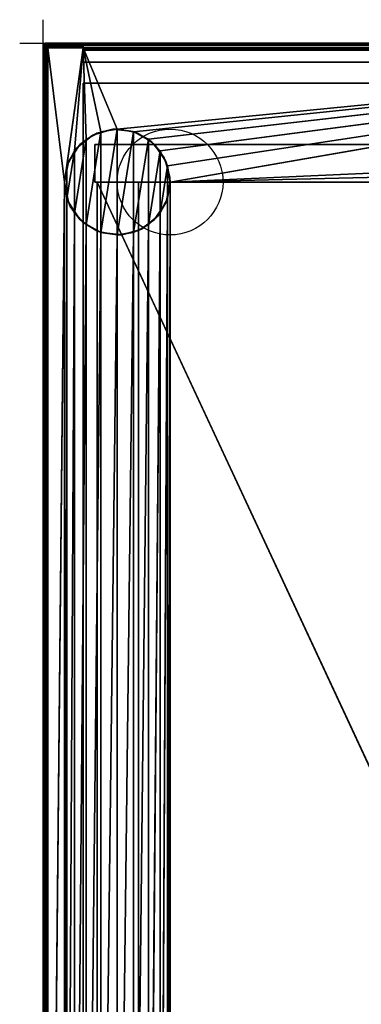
# Model space of a CAD drawing. Header units: millimetres. Extents: x -10 to 414, y -827 to 10.
# Tile 26 of 31: x -10 to 135, y -408 to 10. Entities that reach past the tile are written whole.
import ezdxf

# ---------------------------------------------------------------- set-up
doc = ezdxf.new("R2010")
doc.units = ezdxf.units.MM
doc.header["$MEASUREMENT"] = 0
for name, color, linetype, lineweight in [('0 Misc', 7, 'Continuous', 35), ('10 Raster Images', 7, 'Continuous', 35), ('5 Hatches', 7, 'Continuous', 35)]:
    doc.layers.add(name, color=color, linetype=linetype, lineweight=lineweight)

msp = doc.modelspace()

# ---------------------------------------------------------------- linework, layer by layer
at = {"layer": '0 Misc', "color": 3, "linetype": 'Continuous', "lineweight": 25}
msp.add_line((0, 0), (0, 10), dxfattribs=at).dxf.unprotected_set("ltscale", 0)
at = {"layer": '0 Misc', "color": 160, "linetype": 'Continuous', "lineweight": 25}
for p, q in [((-10, 0), (0, 0)), ((0, -10), (0, 0)), ((0, 0, -10), (0, 0)), ((1, 0, 1174), (399, 0, 1174)), ((399, 0, 1194), (1, 0, 1194)), ((1, 0, 1194), (1, 0, 1174)), ((0, -1, 1194), (0, -799, 1194)), ((0, -799, 1174), (0, -1, 1174)), ((0, -1, 1174), (0, -1, 1194)), ((1, -799, 1195), (1, -1, 1195)), ((1, -1, 1195), (399, -1, 1195)), ((1, -781, 13), (1, -2, 13)), ((1, -2, 13), (1, -2, 1173)), ((1, -2, 1173), (1, -781, 1173)), ((17, -1, 1173), (2, -1, 1173)), ((2, -1, 1173), (2, -1, 13)), ((2, -1, 13), (17, -1, 13)), ((17, -2, 12), (2, -2, 12)), ((2, -2, 12), (2, -781, 12)), ((9, -59, 12), (2, -2, 12)), ((9, -59, 12), (17, -2, 12)), ((10.1, -52.05, 12), (17, -2, 12)), ((13.3, -45.77, 12), (17, -2, 12)), ((17, -8, 1173), (17, -1, 1173)), ((17, -1, 13), (17, -1, 1173)), ((383, -1, 1173), (17, -1, 1173)), ((17, -1, 1173), (17, -3, 34.5)), ((17, -1, 1173), (17, -2.84, 34.49)), ((17, -1, 1173), (17, -2.55, 34.39)), ((17, -1, 1173), (17, -2.29, 34.21)), ((17, -1, 1173), (17, -2.11, 33.95)), ((17, -1, 1173), (17, -2.01, 33.66)), ((17, -1, 1173), (17, -2, 33.5)), ((17, -1, 1173), (17, -1.84, 12.01)), ((17, -1, 1173), (17, -1.55, 12.11)), ((17, -1, 1173), (17, -1.29, 12.29)), ((17, -1, 1173), (17, -1.11, 12.55)), ((17, -1, 1173), (17, -1.01, 12.84)), ((17, -2, 33.5), (17, -1.84, 12.01)), ((383, -2, 33.5), (17, -2, 33.5)), ((17, -2, 33.5), (17, -2, 12)), ((17, -2, 12), (383, -2, 12)), ((18.27, -40.8, 12), (17, -2, 12)), ((24.55, -37.6, 12), (17, -2, 12)), ((31.5, -36.5, 12), (17, -2, 12)), ((17, -8, 34.5), (17, -3, 34.5)), ((17, -3, 34.5), (383, -3, 34.5)), ((17, -8, 1173), (17, -3, 34.5)), ((31.5, -36.5, 12), (383, -2, 12)), ((38.45, -37.6, 12), (383, -2, 12)), ((44.73, -40.8, 12), (383, -2, 12)), ((49.7, -45.77, 12), (383, -2, 12)), ((52.9, -52.05, 12), (383, -2, 12)), ((54, -59, 12), (383, -2, 12)), ((17, -8, 1173), (17, -8, 34.5)), ((17, -8, 34.5), (383, -8, 34.5)), ((383, -8, 1173), (17, -8, 1173)), ((17, -715, 34.5), (17, -17, 34.5)), ((383, -17, 34.5), (17, -17, 34.5)), ((17, -17, 34.5), (17, -17, 1173)), ((17, -17, 1173), (383, -17, 1173)), ((17, -781, 1173), (17, -17, 1173)), ((17, -17, 1173), (17, -715.89, 33.95)), ((17, -17, 1173), (17, -715.71, 34.21)), ((17, -17, 1173), (17, -715.45, 34.39)), ((17, -17, 1173), (17, -715.16, 34.49)), ((17, -17, 1173), (17, -715, 34.5)), ((18.27, -77.2), (24.55, -37.6)), ((24.55, -80.4), (31.5, -36.5)), ((24.55, -80.4), (24.55, -37.6)), ((31.5, -81.5), (31.5, -36.5)), ((31.5, -81.5), (38.45, -37.6)), ((38.45, -80.4), (38.45, -37.6)), ((13.3, -72.23), (18.27, -40.8)), ((18.27, -77.2), (18.27, -40.8)), ((38.45, -80.4), (44.73, -40.8)), ((44.73, -77.2), (44.73, -40.8)), ((10.1, -65.95), (13.3, -45.77)), ((13.3, -72.23), (13.3, -45.77)), ((22, -43, 1142), (378, -43, 1142)), ((22, -43, 69.5), (22, -43, 1142)), ((378, -43, 69.5), (22, -43, 69.5)), ((22, -59, 1142), (22, -43, 1142)), ((22, -59, 69.5), (22, -43, 69.5)), ((44.73, -77.2), (49.7, -45.77)), ((49.7, -72.23), (49.7, -45.77)), ((54, -59, 12), (350.3, -45.77, 12)), ((10.1, -65.95), (10.1, -52.05)), ((49.7, -72.23), (52.9, -52.05)), ((52.9, -65.95), (52.9, -52.05)), ((54, -59, 12), (347.1, -52.05, 12)), ((2, -781, 12), (9, -59, 12)), ((9, -59, 12), (9, -685, 12)), ((378, -59, 1142), (22, -59, 1142)), ((22, -59, 69.5), (378, -59, 69.5)), ((22, -59, 1142), (22, -59, 69.5)), ((22, -59, 69.5), (377, -59, 70)), ((22, -59, 1142), (23, -59, 70)), ((23, -59, 70), (22, -59, 69.5)), ((22, -59, 1142), (23, -59, 93)), ((22, -59, 1142), (40.5, -59, 428)), ((22, -59, 1142), (40.5, -59, 451)), ((22, -59, 1142), (40.5, -59, 786)), ((22, -59, 1142), (40.5, -59, 809)), ((23, -783, 93), (23, -59, 93)), ((23, -59, 93), (377, -59, 93)), ((377, -59, 70), (23, -59, 70)), ((23, -783, 70), (23, -59, 70)), ((23, -59, 70), (23, -59, 93)), ((23, -59, 93), (360.3, -782.9, 93)), ((23, -59, 93), (360.3, -59.1, 93)), ((23, -59, 93), (359.5, -59, 428)), ((40.5, -59, 428), (23, -59, 93)), ((40.5, -783, 809), (40.5, -59, 809)), ((40.5, -59, 809), (359.5, -59, 809)), ((359.5, -59, 786), (40.5, -59, 786)), ((40.5, -783, 786), (40.5, -59, 786)), ((40.5, -59, 786), (40.5, -59, 809)), ((40.5, -783, 451), (40.5, -59, 451)), ((40.5, -59, 451), (359.5, -59, 451)), ((359.5, -59, 428), (40.5, -59, 428)), ((40.5, -783, 428), (40.5, -59, 428)), ((40.5, -59, 428), (40.5, -59, 451)), ((40.5, -59, 451), (359.5, -59, 786)), ((40.5, -59, 809), (378, -59, 1142)), ((40.5, -59, 786), (40.5, -59, 451)), ((52.9, -678.05, 12), (54, -59, 12)), ((54, -59, 12), (54, -685, 12)), ((9, -685, 12), (10.1, -65.95, 12)), ((10.1, -678.05, 12), (10.1, -65.95, 12)), ((49.7, -671.77, 12), (52.9, -65.95, 12)), ((52.9, -678.05, 12), (52.9, -65.95, 12)), ((10.1, -678.05, 12), (13.3, -72.23, 12)), ((13.3, -671.77, 12), (13.3, -72.23, 12)), ((44.73, -666.8, 12), (49.7, -72.23, 12)), ((49.7, -671.77, 12), (49.7, -72.23, 12)), ((13.3, -671.77, 12), (18.27, -77.2, 12)), ((18.27, -666.8, 12), (18.27, -77.2, 12)), ((38.45, -663.6, 12), (44.73, -77.2, 12)), ((44.73, -666.8, 12), (44.73, -77.2, 12)), ((18.27, -666.8, 12), (24.55, -80.4, 12)), ((24.55, -663.6, 12), (24.55, -80.4, 12)), ((24.55, -663.6, 12), (31.5, -81.5, 12)), ((31.5, -662.5, 12), (38.45, -80.4, 12)), ((31.5, -662.5, 12), (31.5, -81.5, 12)), ((38.45, -663.6, 12), (38.45, -80.4, 12))]:
    msp.add_line(p, q, dxfattribs=at).dxf.unprotected_set("ltscale", 0)
at = {"layer": '0 Misc', "color": 12, "linetype": 'Continuous', "lineweight": 25}
msp.add_line((0, 0), (10, 0), dxfattribs=at).dxf.unprotected_set("ltscale", 0)
at = {"layer": '0 Misc', "color": 5, "linetype": 'Continuous', "lineweight": 25}
msp.add_line((0, 0), (0, 0, 10), dxfattribs=at).dxf.unprotected_set("ltscale", 0)
at = {"layer": '0 Misc', "color": 160, "linetype": 'Continuous', "lineweight": 25}
for centre in [(54, -59), (54, -59, 12)]:
    msp.add_circle(centre, 22.5, dxfattribs=at).dxf.unprotected_set("ltscale", 0)
at = {"layer": '0 Misc', "color": 160, "linetype": 'Continuous', "lineweight": 25, "extrusion": (0, 0, -1)}
msp.add_arc((-1, -1, -1174), 1, 0, 90, dxfattribs=at).dxf.unprotected_set("ltscale", 0)
at = {"layer": '0 Misc', "color": 160, "linetype": 'Continuous', "lineweight": 25}
for centre in [(1, -1, 1194), (2, -2, 13)]:
    msp.add_arc(centre, 1, 90, 180, dxfattribs=at).dxf.unprotected_set("ltscale", 0)
at = {"layer": '0 Misc', "color": 160, "linetype": 'Continuous', "lineweight": 25, "extrusion": (1, 0, 0)}
for centre in [(-1, 1194, 1), (-3, 33.5, 17)]:
    msp.add_arc(centre, 1, 0, 90, dxfattribs=at).dxf.unprotected_set("ltscale", 0)
at = {"layer": '0 Misc', "color": 160, "linetype": 'Continuous', "lineweight": 25, "extrusion": (0, -1, 0)}
for centre, start, end in [((1, 1174, 1), 180, 270), ((1, 1194, 1), 90, 180), ((2, 13, 2), 180, 270)]:
    msp.add_arc(centre, 1, start, end, dxfattribs=at).dxf.unprotected_set("ltscale", 0)
at = {"layer": '0 Misc', "color": 160, "linetype": 'Continuous', "lineweight": 25, "extrusion": (1, -1.13687e-13, 0)}
msp.add_arc((-1, 1174, 1), 1, 270, 0, dxfattribs=at).dxf.unprotected_set("ltscale", 0)
at = {"layer": '0 Misc', "color": 160, "linetype": 'Continuous', "lineweight": 25, "extrusion": (0.654654, 0.755929, 0)}
msp.add_arc((-1.41, 1174, -0.1), 1.41, 246.6308, 270, dxfattribs=at).dxf.unprotected_set("ltscale", 0)
at = {"layer": '0 Misc', "color": 160, "linetype": 'Continuous', "lineweight": 25, "extrusion": (-1, 0, 0)}
for centre in [(2, 13, -2), (2, 13, -17)]:
    msp.add_arc(centre, 1, 180, 270, dxfattribs=at).dxf.unprotected_set("ltscale", 0)
at = {"layer": '0 Misc', "color": 7, "lineweight": 25}
for points in [[(0.62, -0.08, 1174), (1, 0, 1174), (0.78, -0.03, 1173.89)], [(0.62, -0.08, 1194), (0.89, -0.03, 1194.22), (1, 0, 1194)], [(0.78, -0.03, 1173.89), (1, 0, 1174), (1, -0.08, 1173.62)], [(0.89, -0.03, 1194.22), (1, -0.08, 1194.38), (1, 0, 1194)], [(0.08, -0.62, 1194), (0, -1, 1194), (0.09, -0.58, 1194.05)], [(0.09, -0.58, 1194.05), (0, -1, 1194), (0.03, -0.89, 1194.22)], [(0.02, -0.82, 1173.95), (0, -1, 1174), (0.08, -0.62, 1174)], [(0.02, -0.82, 1173.95), (0.02, -0.95, 1173.82), (0, -1, 1174)], [(0.03, -0.89, 1194.22), (0, -1, 1194), (0.08, -1, 1194.38)], [(0.02, -0.95, 1173.82), (0.08, -1, 1173.62), (0, -1, 1174)], [(0.08, -0.62, 1174), (0.1, -0.63, 1173.79), (0.02, -0.82, 1173.95)], [(0.1, -0.79, 1173.63), (0.08, -1, 1173.62), (0.02, -0.95, 1173.82)], [(0.09, -0.58, 1194.05), (0.03, -0.89, 1194.22), (0.11, -0.65, 1194.3)], [(0.11, -1, 1194.45), (0.03, -0.89, 1194.22), (0.08, -1, 1194.38)], [(0.29, -0.29, 1174), (0.13, -0.5, 1173.99), (0.08, -0.62, 1174)], [(0.08, -0.62, 1194), (0.22, -0.38, 1194.09), (0.29, -0.29, 1194)], [(0.08, -0.62, 1194), (0.09, -0.58, 1194.05), (0.22, -0.38, 1194.09)], [(0.1, -0.63, 1173.79), (0.08, -0.62, 1174), (0.13, -0.5, 1173.99)], [(0.1, -0.79, 1173.63), (0.13, -0.99, 1173.5), (0.08, -1, 1173.62)], [(0.13, -0.99, 1173.5), (0.29, -1, 1173.29), (0.08, -1, 1173.62)], [(0.11, -1, 1194.45), (0.08, -1, 1194.38), (0.29, -1, 1194.71)], [(0.19, -0.75, 1194.53), (0.11, -1, 1194.45), (0.29, -1, 1194.71)], [(0.29, -0.29, 1174), (0.28, -0.32, 1173.87), (0.13, -0.5, 1173.99)], [(0.28, -0.87, 1173.32), (0.29, -1, 1173.29), (0.13, -0.99, 1173.5)], [(0.19, -0.75, 1194.53), (0.29, -1, 1194.71), (0.32, -0.87, 1194.72)], [(0.22, -0.38, 1194.09), (0.38, -0.22, 1194.09), (0.29, -0.29, 1194)], [(0.47, -0.19, 1173.75), (0.28, -0.32, 1173.87), (0.29, -0.29, 1174)], [(0.47, -0.75, 1173.19), (0.29, -1, 1173.29), (0.28, -0.87, 1173.32)], [(0.62, -0.08, 1174), (0.55, -0.11, 1174), (0.29, -0.29, 1174)], [(0.58, -0.09, 1194.05), (0.62, -0.08, 1194), (0.29, -0.29, 1194)], [(0.38, -0.22, 1194.09), (0.58, -0.09, 1194.05), (0.29, -0.29, 1194)], [(0.55, -0.11, 1174), (0.47, -0.19, 1173.75), (0.29, -0.29, 1174)], [(0.55, -1, 1173.11), (0.29, -1, 1173.29), (0.47, -0.75, 1173.19)], [(0.5, -0.99, 1194.87), (0.32, -0.87, 1194.72), (0.29, -1, 1194.71)], [(0.62, -1, 1194.92), (0.5, -0.99, 1194.87), (0.29, -1, 1194.71)], [(0.62, -1, 1173.08), (0.29, -1, 1173.29), (0.55, -1, 1173.11)], [(0.62, -1, 1194.92), (0.63, -0.79, 1194.9), (0.5, -0.99, 1194.87)], [(0.62, -0.08, 1174), (0.78, -0.03, 1173.89), (0.55, -0.11, 1174)], [(0.62, -1, 1173.08), (0.55, -1, 1173.11), (0.78, -0.89, 1173.03)], [(0.58, -0.09, 1194.05), (0.65, -0.11, 1194.3), (0.62, -0.08, 1194)], [(0.65, -0.11, 1194.3), (0.89, -0.03, 1194.22), (0.62, -0.08, 1194)], [(0.82, -0.95, 1194.98), (0.63, -0.79, 1194.9), (0.62, -1, 1194.92)], [(0.62, -1, 1173.08), (0.78, -0.89, 1173.03), (1, -1, 1173)], [(0.62, -1, 1194.92), (1, -1, 1195), (0.82, -0.95, 1194.98)], [(0.78, -0.03, 1173.89), (1, -0.08, 1173.62), (0.7, -0.11, 1173.65)], [(0.95, -0.09, 1173.58), (0.7, -0.11, 1173.65), (1, -0.08, 1173.62)], [(0.7, -0.65, 1173.11), (0.95, -0.58, 1173.09), (0.78, -0.89, 1173.03)], [(0.75, -0.19, 1194.53), (1, -0.29, 1194.71), (1, -0.11, 1194.45)], [(1, -0.29, 1194.71), (0.75, -0.19, 1194.53), (0.87, -0.32, 1194.72)], [(0.95, -0.58, 1173.09), (1, -0.62, 1173.08), (0.78, -0.89, 1173.03)], [(0.78, -0.89, 1173.03), (1, -0.62, 1173.08), (1, -1, 1173)], [(0.79, -0.63, 1194.9), (1, -0.62, 1194.92), (0.99, -0.5, 1194.87)], [(0.79, -0.63, 1194.9), (0.95, -0.82, 1194.98), (1, -0.62, 1194.92)], [(0.82, -0.95, 1194.98), (1, -1, 1195), (0.95, -0.82, 1194.98)], [(0.99, -0.5, 1194.87), (1, -0.29, 1194.71), (0.87, -0.32, 1194.72)], [(1, -0.11, 1194.45), (1, -0.08, 1194.38), (0.89, -0.03, 1194.22)], [(1, -0.29, 1173.29), (0.91, -0.22, 1173.38), (0.95, -0.09, 1173.58)], [(0.91, -0.38, 1173.22), (0.91, -0.22, 1173.38), (1, -0.29, 1173.29)], [(0.91, -0.38, 1173.22), (1, -0.29, 1173.29), (1, -0.62, 1173.08)], [(0.95, -0.58, 1173.09), (0.91, -0.38, 1173.22), (1, -0.62, 1173.08)], [(1, -0.29, 1173.29), (0.95, -0.09, 1173.58), (1, -0.08, 1173.62)], [(0.95, -0.82, 1194.98), (1, -1, 1195), (1, -0.62, 1194.92)], [(1, -0.29, 1194.71), (0.99, -0.5, 1194.87), (1, -0.62, 1194.92)], [(1, -0.11, 1194.45), (1, -0.29, 1194.71), (1, -0.08, 1194.38)], [(1, -0.62, 1173.08), (2, -1, 1173), (1, -1, 1173)], [(1, -1, 1173), (2, -1, 1173), (1.81, -1.02, 1173)], [(1.62, -1.08, 1173), (1, -1, 1173), (1.81, -1.02, 1173)], [(1.62, -1.08, 1173), (1.15, -1.15, 1173.01), (1, -1, 1173)], [(1.08, -1.62, 1173), (1.02, -1.81, 1173), (1, -1, 1173)], [(1, -1, 1173), (1.02, -1.81, 1173), (1, -2, 1173)], [(1.08, -1.62, 1173), (1, -1, 1173), (1.15, -1.15, 1173.01)], [(1.08, -1.62, 13), (1.03, -1.78, 12.89), (1, -2, 13)], [(1.02, -1.81, 1173), (1.08, -1.62, 13), (1, -2, 13)], [(1.03, -1.78, 12.89), (1.08, -2, 12.62), (1, -2, 13)], [(1, -2, 1173), (1.02, -1.81, 1173), (1, -2, 13)], [(1.08, -1.62, 1173), (1.08, -1.62, 13), (1.02, -1.81, 1173)], [(1.08, -1.62, 13), (1.11, -1.55, 13), (1.03, -1.78, 12.89)], [(1.11, -1.7, 12.65), (1.09, -1.95, 12.58), (1.03, -1.78, 12.89)], [(1.09, -1.95, 12.58), (1.08, -2, 12.62), (1.03, -1.78, 12.89)], [(1.17, -1.44, 1173.01), (1.08, -1.62, 1173), (1.15, -1.15, 1173.01)], [(1.08, -1.62, 13), (1.29, -1.29, 13), (1.11, -1.55, 13)], [(1.29, -1.29, 13), (1.08, -1.62, 13), (1.17, -1.44, 1173.01)], [(1.17, -1.44, 1173.01), (1.08, -1.62, 13), (1.08, -1.62, 1173)], [(1.22, -1.91, 12.38), (1.29, -2, 12.29), (1.08, -2, 12.62)], [(1.09, -1.95, 12.58), (1.22, -1.91, 12.38), (1.08, -2, 12.62)], [(1.11, -1.55, 13), (1.29, -1.29, 13), (1.19, -1.47, 12.75)], [(1.44, -1.17, 1173.01), (1.15, -1.15, 1173.01), (1.62, -1.08, 1173)], [(1.44, -1.17, 1173.01), (1.29, -1.29, 1173.04), (1.15, -1.15, 1173.01)], [(1.29, -1.29, 1173.04), (1.17, -1.44, 1173.01), (1.15, -1.15, 1173.01)], [(1.29, -1.29, 13), (1.17, -1.44, 1173.01), (1.29, -1.29, 1173.04)], [(1.19, -1.47, 12.75), (1.29, -1.29, 13), (1.32, -1.28, 12.87)], [(1.22, -1.91, 12.38), (1.38, -1.91, 12.22), (1.29, -2, 12.29)], [(1.5, -1.13, 12.99), (1.29, -1.29, 13), (1.62, -1.08, 13)], [(1.44, -1.17, 1173.01), (1.62, -1.08, 13), (1.29, -1.29, 13)], [(1.32, -1.28, 12.87), (1.29, -1.29, 13), (1.5, -1.13, 12.99)], [(1.29, -1.29, 1173.04), (1.44, -1.17, 1173.01), (1.29, -1.29, 13)], [(1.29, -2, 12.29), (1.38, -1.91, 12.22), (1.58, -1.95, 12.09)], [(1.29, -2, 12.29), (1.58, -1.95, 12.09), (1.62, -2, 12.08)], [(1.44, -1.17, 1173.01), (1.62, -1.08, 1173), (1.62, -1.08, 13)], [(1.63, -1.1, 12.79), (1.5, -1.13, 12.99), (1.62, -1.08, 13)], [(1.58, -1.95, 12.09), (1.65, -1.7, 12.11), (1.62, -2, 12.08)], [(1.82, -1.02, 12.95), (1.62, -1.08, 13), (2, -1, 13)], [(2, -1, 13), (1.62, -1.08, 13), (1.81, -1.02, 1173)], [(1.63, -1.1, 12.79), (1.62, -1.08, 13), (1.82, -1.02, 12.95)], [(1.62, -1.08, 13), (1.62, -1.08, 1173), (1.81, -1.02, 1173)], [(1.89, -1.78, 12.03), (1.62, -2, 12.08), (1.65, -1.7, 12.11)], [(1.89, -1.78, 12.03), (2, -2, 12), (1.62, -2, 12.08)], [(1.75, -1.47, 12.19), (1.87, -1.28, 12.32), (2, -1.29, 12.29)], [(2, -1.55, 12.11), (1.75, -1.47, 12.19), (2, -1.29, 12.29)], [(2, -1.08, 12.62), (1.79, -1.1, 12.63), (1.95, -1.02, 12.82)], [(1.79, -1.1, 12.63), (2, -1.08, 12.62), (1.99, -1.13, 12.5)], [(2, -1, 1173), (2, -1, 13), (1.81, -1.02, 1173)], [(1.95, -1.02, 12.82), (1.82, -1.02, 12.95), (2, -1, 13)], [(2, -1.29, 12.29), (1.87, -1.28, 12.32), (1.99, -1.13, 12.5)], [(2, -1.62, 12.08), (1.89, -1.78, 12.03), (2, -1.55, 12.11)], [(2, -1.62, 12.08), (2, -2, 12), (1.89, -1.78, 12.03)], [(1.95, -1.02, 12.82), (2, -1, 13), (2, -1.08, 12.62)], [(2, -1.29, 12.29), (1.99, -1.13, 12.5), (2, -1.08, 12.62)], [(2, -1.62, 12.08), (2, -1.55, 12.11), (2, -1.29, 12.29)], [(2, -2, 12), (9, -59, 12), (2, -781, 12)], [(9, -59, 12), (2, -2, 12), (17, -2, 12)], [(9, -59, 12), (17, -2, 12), (10.1, -52.05, 12)], [(10.1, -52.05, 12), (17, -2, 12), (13.3, -45.77, 12)], [(13.3, -45.77, 12), (17, -2, 12), (18.27, -40.8, 12)], [(399, -0.62, 1173.08), (383, -1, 1173), (17, -1, 1173)], [(17, -8, 1173), (17, -3, 34.5), (17, -1, 1173)], [(17, -1, 1173), (17, -3, 34.5), (17, -2.84, 34.49)], [(17, -1, 1173), (17, -2.84, 34.49), (17, -2.55, 34.39)], [(17, -1, 1173), (17, -2.55, 34.39), (17, -2.29, 34.21)], [(17, -1, 1173), (17, -2.29, 34.21), (17, -2.11, 33.95)], [(17, -1, 1173), (17, -2.11, 33.95), (17, -2.01, 33.66)], [(17, -1, 1173), (17, -2.01, 33.66), (17, -2, 33.5)], [(17, -1, 1173), (17, -2, 33.5), (17, -1.84, 12.01)], [(17, -1, 1173), (17, -1.84, 12.01), (17, -1.55, 12.11)], [(17, -1, 1173), (17, -1.55, 12.11), (17, -1.29, 12.29)], [(17, -1, 1173), (17, -1.29, 12.29), (17, -1.11, 12.55)], [(17, -1, 1173), (17, -1.11, 12.55), (17, -1.01, 12.84)], [(17, -1, 1173), (17, -1.01, 12.84), (17, -1, 13)], [(17, -1.84, 12.01), (17, -2, 33.5), (17, -2, 12)], [(18.27, -40.8, 12), (17, -2, 12), (24.55, -37.6, 12)], [(24.55, -37.6, 12), (17, -2, 12), (31.5, -36.5, 12)], [(31.5, -36.5, 12), (17, -2, 12), (383, -2, 12)], [(17, -3, 34.5), (17, -8, 1173), (17, -8, 34.5)], [(31.5, -36.5, 12), (383, -2, 12), (38.45, -37.6, 12)], [(38.45, -37.6, 12), (383, -2, 12), (44.73, -40.8, 12)], [(44.73, -40.8, 12), (383, -2, 12), (49.7, -45.77, 12)], [(49.7, -45.77, 12), (383, -2, 12), (52.9, -52.05, 12)], [(52.9, -52.05, 12), (383, -2, 12), (54, -59, 12)], [(54, -59, 12), (383, -2, 12), (350.3, -45.77, 12)], [(17, -781, 1173), (17, -715.89, 33.95), (17, -17, 1173)], [(17, -17, 1173), (17, -715.89, 33.95), (17, -715.71, 34.21)], [(17, -17, 1173), (17, -715.71, 34.21), (17, -715.45, 34.39)], [(17, -17, 1173), (17, -715.45, 34.39), (17, -715.16, 34.49)], [(17, -17, 1173), (17, -715.16, 34.49), (17, -715, 34.5)], [(17, -17, 1173), (17, -715, 34.5), (17, -17, 34.5)], [(383, -17, 1173), (17, -781, 1173), (17, -17, 1173)], [(383, -781, 1173), (17, -781, 1173), (383, -17, 1173)], [(18.27, -77.2), (18.27, -40.8), (24.55, -37.6)], [(18.27, -77.2), (24.55, -37.6), (24.55, -80.4)], [(24.55, -80.4), (24.55, -37.6), (31.5, -36.5)], [(24.55, -80.4), (31.5, -36.5), (31.5, -81.5)], [(31.5, -81.5), (31.5, -36.5), (38.45, -37.6)], [(31.5, -81.5), (38.45, -37.6), (38.45, -80.4)], [(38.45, -80.4), (38.45, -37.6), (44.73, -40.8)], [(13.3, -72.23), (13.3, -45.77), (18.27, -40.8)], [(13.3, -72.23), (18.27, -40.8), (18.27, -77.2)], [(38.45, -80.4), (44.73, -40.8), (44.73, -77.2)], [(44.73, -77.2), (44.73, -40.8), (49.7, -45.77)], [(10.1, -65.95), (10.1, -52.05), (13.3, -45.77)], [(10.1, -65.95), (13.3, -45.77), (13.3, -72.23)], [(44.73, -77.2), (49.7, -45.77), (49.7, -72.23)], [(49.7, -72.23), (49.7, -45.77), (52.9, -52.05)], [(54, -59, 12), (350.3, -45.77, 12), (347.1, -52.05, 12)], [(10.1, -52.05), (10.1, -65.95), (9, -59)], [(49.7, -72.23), (52.9, -52.05), (52.9, -65.95)], [(52.9, -65.95), (52.9, -52.05), (54, -59)], [(54, -59, 12), (347.1, -52.05, 12), (54, -685, 12)], [(54, -685, 12), (347.1, -52.05, 12), (346, -59, 12)], [(9, -685, 12), (2, -781, 12), (9, -59, 12)], [(10.1, -65.95, 12), (9, -685, 12), (9, -59, 12)], [(378, -59, 69.5), (377, -59, 70), (22, -59, 69.5)], [(22, -59, 69.5), (23, -59, 70), (22, -59, 1142)], [(23, -59, 70), (22, -59, 69.5), (377, -59, 70)], [(22, -59, 1142), (23, -59, 70), (23, -59, 93)], [(22, -59, 1142), (23, -59, 93), (40.5, -59, 428)], [(22, -59, 1142), (40.5, -59, 428), (40.5, -59, 451)], [(22, -59, 1142), (40.5, -59, 451), (40.5, -59, 786)], [(22, -59, 1142), (40.5, -59, 786), (40.5, -59, 809)], [(22, -59, 1142), (40.5, -59, 809), (378, -59, 1142)], [(23, -783, 93), (360.3, -782.9, 93), (23, -59, 93)], [(23, -59, 93), (360.3, -782.9, 93), (360.3, -59.1, 93)], [(360.3, -59.1, 93), (377, -59, 93), (23, -59, 93)], [(377, -59, 70), (23, -783, 70), (23, -59, 70)], [(23, -783, 70), (377, -59, 70), (112.5, -742, 70)], [(377, -59, 93), (359.5, -59, 428), (23, -59, 93)], [(40.5, -59, 428), (23, -59, 93), (359.5, -59, 428)], [(359.5, -59, 451), (359.5, -59, 786), (40.5, -59, 451)], [(359.5, -59, 809), (378, -59, 1142), (40.5, -59, 809)], [(40.5, -59, 786), (40.5, -59, 451), (359.5, -59, 786)], [(52.9, -678.05, 12), (52.9, -65.95, 12), (54, -59, 12)], [(52.9, -678.05, 12), (54, -59, 12), (54, -685, 12)], [(346, -685, 12), (54, -685, 12), (346, -59, 12)], [(112.5, -742, 70), (377, -59, 70), (139.5, -742, 70)], [(9, -685, 12), (10.1, -65.95, 12), (10.1, -678.05, 12)], [(10.1, -678.05, 12), (10.1, -65.95, 12), (13.3, -72.23, 12)], [(49.7, -671.77, 12), (49.7, -72.23, 12), (52.9, -65.95, 12)], [(49.7, -671.77, 12), (52.9, -65.95, 12), (52.9, -678.05, 12)], [(10.1, -678.05, 12), (13.3, -72.23, 12), (13.3, -671.77, 12)], [(13.3, -671.77, 12), (13.3, -72.23, 12), (18.27, -77.2, 12)], [(44.73, -666.8, 12), (44.73, -77.2, 12), (49.7, -72.23, 12)], [(44.73, -666.8, 12), (49.7, -72.23, 12), (49.7, -671.77, 12)], [(13.3, -671.77, 12), (18.27, -77.2, 12), (18.27, -666.8, 12)], [(18.27, -666.8, 12), (18.27, -77.2, 12), (24.55, -80.4, 12)], [(38.45, -663.6, 12), (38.45, -80.4, 12), (44.73, -77.2, 12)], [(38.45, -663.6, 12), (44.73, -77.2, 12), (44.73, -666.8, 12)], [(18.27, -666.8, 12), (24.55, -80.4, 12), (24.55, -663.6, 12)], [(24.55, -663.6, 12), (24.55, -80.4, 12), (31.5, -81.5, 12)], [(24.55, -663.6, 12), (31.5, -81.5, 12), (31.5, -662.5, 12)], [(31.5, -662.5, 12), (31.5, -81.5, 12), (38.45, -80.4, 12)], [(31.5, -662.5, 12), (38.45, -80.4, 12), (38.45, -663.6, 12)]]:
    msp.add_3dface(points, dxfattribs=at)
for points, invisible_edges in [([(1, 0, 1194), (0.62, -0.08, 1174), (0.62, -0.08, 1194)], 1), ([(1, 0, 1194), (1, 0, 1174), (0.62, -0.08, 1174)], 12), ([(1, -0.08, 1173.62), (399, 0, 1174), (399, -0.08, 1173.62)], 1), ([(1, -0.08, 1173.62), (1, 0, 1174), (399, 0, 1174)], 12), ([(399, 0, 1194), (1, 0, 1174), (1, 0, 1194)], 1), ([(399, 0, 1194), (399, 0, 1174), (1, 0, 1174)], 12), ([(399, 0, 1194), (1, -0.08, 1194.38), (399, -0.08, 1194.38)], 1), ([(399, 0, 1194), (1, 0, 1194), (1, -0.08, 1194.38)], 12), ([(0, -1, 1174), (0.08, -0.62, 1194), (0.08, -0.62, 1174)], 1), ([(0, -1, 1174), (0, -1, 1194), (0.08, -0.62, 1194)], 12), ([(0, -1, 1194), (0, -799, 1174), (0, -799, 1194)], 1), ([(0, -1, 1194), (0, -1, 1174), (0, -799, 1174)], 12), ([(0.08, -799, 1173.62), (0, -1, 1174), (0.08, -1, 1173.62)], 1), ([(0.08, -799, 1173.62), (0, -799, 1174), (0, -1, 1174)], 12), ([(0, -1, 1194), (0.08, -799, 1194.38), (0.08, -1, 1194.38)], 1), ([(0, -1, 1194), (0, -799, 1194), (0.08, -799, 1194.38)], 12), ([(0.1, -0.79, 1173.63), (0.02, -0.82, 1173.95), (0.1, -0.63, 1173.79)], 1), ([(0.1, -0.79, 1173.63), (0.02, -0.95, 1173.82), (0.02, -0.82, 1173.95)], 12), ([(0.19, -0.75, 1194.53), (0.11, -0.65, 1194.3), (0.03, -0.89, 1194.22)], 12), ([(0.19, -0.75, 1194.53), (0.03, -0.89, 1194.22), (0.11, -1, 1194.45)], 1), ([(0.29, -0.29, 1194), (0.08, -0.62, 1174), (0.08, -0.62, 1194)], 1), ([(0.29, -0.29, 1194), (0.29, -0.29, 1174), (0.08, -0.62, 1174)], 12), ([(0.29, -799, 1173.29), (0.08, -1, 1173.62), (0.29, -1, 1173.29)], 1), ([(0.29, -799, 1173.29), (0.08, -799, 1173.62), (0.08, -1, 1173.62)], 12), ([(0.29, -799, 1194.71), (0.08, -1, 1194.38), (0.08, -799, 1194.38)], 1), ([(0.29, -799, 1194.71), (0.29, -1, 1194.71), (0.08, -1, 1194.38)], 12), ([(0.09, -0.58, 1194.05), (0.25, -0.43, 1194.34), (0.22, -0.38, 1194.09)], 1), ([(0.09, -0.58, 1194.05), (0.11, -0.65, 1194.3), (0.25, -0.43, 1194.34)], 12), ([(0.24, -0.65, 1173.46), (0.1, -0.63, 1173.79), (0.24, -0.46, 1173.65)], 1), ([(0.24, -0.46, 1173.65), (0.1, -0.63, 1173.79), (0.13, -0.5, 1173.99)], 12), ([(0.24, -0.65, 1173.46), (0.1, -0.79, 1173.63), (0.1, -0.63, 1173.79)], 12), ([(0.1, -0.79, 1173.63), (0.24, -0.65, 1173.46), (0.28, -0.87, 1173.32)], 12), ([(0.1, -0.79, 1173.63), (0.28, -0.87, 1173.32), (0.13, -0.99, 1173.5)], 1), ([(0.25, -0.43, 1194.34), (0.11, -0.65, 1194.3), (0.19, -0.75, 1194.53)], 12), ([(0.24, -0.46, 1173.65), (0.13, -0.5, 1173.99), (0.28, -0.32, 1173.87)], 1), ([(0.25, -0.43, 1194.34), (0.19, -0.75, 1194.53), (0.33, -0.52, 1194.57)], 1), ([(0.19, -0.75, 1194.53), (0.46, -0.65, 1194.76), (0.33, -0.52, 1194.57)], 1), ([(0.19, -0.75, 1194.53), (0.32, -0.87, 1194.72), (0.46, -0.65, 1194.76)], 12), ([(0.22, -0.38, 1194.09), (0.43, -0.25, 1194.34), (0.38, -0.22, 1194.09)], 1), ([(0.22, -0.38, 1194.09), (0.25, -0.43, 1194.34), (0.43, -0.25, 1194.34)], 12), ([(0.43, -0.33, 1173.52), (0.24, -0.46, 1173.65), (0.28, -0.32, 1173.87)], 12), ([(0.43, -0.52, 1173.33), (0.24, -0.46, 1173.65), (0.43, -0.33, 1173.52)], 1), ([(0.43, -0.52, 1173.33), (0.24, -0.65, 1173.46), (0.24, -0.46, 1173.65)], 12), ([(0.24, -0.65, 1173.46), (0.43, -0.52, 1173.33), (0.47, -0.75, 1173.19)], 12), ([(0.24, -0.65, 1173.46), (0.47, -0.75, 1173.19), (0.28, -0.87, 1173.32)], 1), ([(0.43, -0.25, 1194.34), (0.25, -0.43, 1194.34), (0.33, -0.52, 1194.57)], 12), ([(0.43, -0.33, 1173.52), (0.28, -0.32, 1173.87), (0.47, -0.19, 1173.75)], 1), ([(0.62, -0.08, 1194), (0.29, -0.29, 1174), (0.29, -0.29, 1194)], 1), ([(0.62, -0.08, 1194), (0.62, -0.08, 1174), (0.29, -0.29, 1174)], 12), ([(0.62, -799, 1173.08), (0.29, -1, 1173.29), (0.62, -1, 1173.08)], 1), ([(0.62, -799, 1173.08), (0.29, -799, 1173.29), (0.29, -1, 1173.29)], 12), ([(0.62, -799, 1194.92), (0.29, -1, 1194.71), (0.29, -799, 1194.71)], 1), ([(0.62, -799, 1194.92), (0.62, -1, 1194.92), (0.29, -1, 1194.71)], 12), ([(0.63, -0.79, 1194.9), (0.46, -0.65, 1194.76), (0.32, -0.87, 1194.72)], 12), ([(0.63, -0.79, 1194.9), (0.32, -0.87, 1194.72), (0.5, -0.99, 1194.87)], 1), ([(0.43, -0.25, 1194.34), (0.33, -0.52, 1194.57), (0.52, -0.33, 1194.57)], 1), ([(0.46, -0.65, 1194.76), (0.52, -0.33, 1194.57), (0.33, -0.52, 1194.57)], 1), ([(0.38, -0.22, 1194.09), (0.65, -0.11, 1194.3), (0.58, -0.09, 1194.05)], 1), ([(0.38, -0.22, 1194.09), (0.43, -0.25, 1194.34), (0.65, -0.11, 1194.3)], 12), ([(0.43, -0.33, 1173.52), (0.7, -0.11, 1173.65), (0.66, -0.25, 1173.43)], 1), ([(0.43, -0.33, 1173.52), (0.47, -0.19, 1173.75), (0.7, -0.11, 1173.65)], 12), ([(0.52, -0.33, 1194.57), (0.65, -0.11, 1194.3), (0.43, -0.25, 1194.34)], 1), ([(0.66, -0.43, 1173.25), (0.43, -0.33, 1173.52), (0.66, -0.25, 1173.43)], 1), ([(0.66, -0.43, 1173.25), (0.43, -0.52, 1173.33), (0.43, -0.33, 1173.52)], 12), ([(0.7, -0.65, 1173.11), (0.43, -0.52, 1173.33), (0.66, -0.43, 1173.25)], 1), ([(0.7, -0.65, 1173.11), (0.47, -0.75, 1173.19), (0.43, -0.52, 1173.33)], 12), ([(0.46, -0.65, 1194.76), (0.65, -0.46, 1194.76), (0.52, -0.33, 1194.57)], 12), ([(0.63, -0.79, 1194.9), (0.65, -0.46, 1194.76), (0.46, -0.65, 1194.76)], 1), ([(0.55, -0.11, 1174), (0.7, -0.11, 1173.65), (0.47, -0.19, 1173.75)], 1), ([(0.47, -0.75, 1173.19), (0.7, -0.65, 1173.11), (0.78, -0.89, 1173.03)], 12), ([(0.47, -0.75, 1173.19), (0.78, -0.89, 1173.03), (0.55, -1, 1173.11)], 1), ([(0.52, -0.33, 1194.57), (0.75, -0.19, 1194.53), (0.65, -0.11, 1194.3)], 12), ([(0.87, -0.32, 1194.72), (0.75, -0.19, 1194.53), (0.52, -0.33, 1194.57)], 12), ([(0.87, -0.32, 1194.72), (0.52, -0.33, 1194.57), (0.65, -0.46, 1194.76)], 1), ([(0.55, -0.11, 1174), (0.78, -0.03, 1173.89), (0.7, -0.11, 1173.65)], 12), ([(1, -799, 1173), (0.62, -1, 1173.08), (1, -781, 1173)], 1), ([(1, -799, 1173), (0.62, -799, 1173.08), (0.62, -1, 1173.08)], 12), ([(0.62, -1, 1173.08), (1, -2, 1173), (1, -781, 1173)], 12), ([(0.62, -1, 1173.08), (1, -1, 1173), (1, -2, 1173)], 12), ([(1, -799, 1195), (0.62, -1, 1194.92), (0.62, -799, 1194.92)], 1), ([(1, -799, 1195), (1, -1, 1195), (0.62, -1, 1194.92)], 12), ([(0.63, -0.79, 1194.9), (0.79, -0.63, 1194.9), (0.65, -0.46, 1194.76)], 12), ([(0.63, -0.79, 1194.9), (0.95, -0.82, 1194.98), (0.79, -0.63, 1194.9)], 1), ([(0.63, -0.79, 1194.9), (0.82, -0.95, 1194.98), (0.95, -0.82, 1194.98)], 12), ([(1, -0.11, 1194.45), (0.89, -0.03, 1194.22), (0.65, -0.11, 1194.3)], 12), ([(1, -0.11, 1194.45), (0.65, -0.11, 1194.3), (0.75, -0.19, 1194.53)], 1), ([(0.99, -0.5, 1194.87), (0.87, -0.32, 1194.72), (0.65, -0.46, 1194.76)], 12), ([(0.99, -0.5, 1194.87), (0.65, -0.46, 1194.76), (0.79, -0.63, 1194.9)], 1), ([(0.7, -0.11, 1173.65), (0.91, -0.22, 1173.38), (0.66, -0.25, 1173.43)], 1), ([(0.66, -0.25, 1173.43), (0.91, -0.22, 1173.38), (0.91, -0.38, 1173.22)], 12), ([(0.66, -0.25, 1173.43), (0.91, -0.38, 1173.22), (0.66, -0.43, 1173.25)], 1), ([(0.66, -0.43, 1173.25), (0.91, -0.38, 1173.22), (0.95, -0.58, 1173.09)], 12), ([(0.66, -0.43, 1173.25), (0.95, -0.58, 1173.09), (0.7, -0.65, 1173.11)], 1), ([(0.7, -0.11, 1173.65), (0.95, -0.09, 1173.58), (0.91, -0.22, 1173.38)], 12), ([(1, -0.29, 1173.29), (399, -0.08, 1173.62), (399, -0.29, 1173.29)], 1), ([(1, -0.29, 1173.29), (1, -0.08, 1173.62), (399, -0.08, 1173.62)], 12), ([(1, -0.29, 1194.71), (399, -0.08, 1194.38), (1, -0.08, 1194.38)], 1), ([(1, -0.29, 1194.71), (399, -0.29, 1194.71), (399, -0.08, 1194.38)], 12), ([(399, -0.29, 1173.29), (1, -0.62, 1173.08), (1, -0.29, 1173.29)], 1), ([(399, -0.29, 1173.29), (399, -0.62, 1173.08), (1, -0.62, 1173.08)], 12), ([(1, -0.62, 1194.92), (399, -0.29, 1194.71), (1, -0.29, 1194.71)], 1), ([(1, -0.62, 1194.92), (399, -0.62, 1194.92), (399, -0.29, 1194.71)], 12), ([(399, -0.62, 1173.08), (2, -1, 1173), (1, -0.62, 1173.08)], 12), ([(1, -1, 1195), (399, -0.62, 1194.92), (1, -0.62, 1194.92)], 1), ([(1, -1, 1195), (399, -1, 1195), (399, -0.62, 1194.92)], 12), ([(1, -781, 13), (1.08, -2, 12.62), (1.08, -781, 12.62)], 1), ([(1, -781, 13), (1, -2, 13), (1.08, -2, 12.62)], 12), ([(1.19, -1.47, 12.75), (1.03, -1.78, 12.89), (1.11, -1.55, 13)], 1), ([(1.19, -1.47, 12.75), (1.11, -1.7, 12.65), (1.03, -1.78, 12.89)], 12), ([(1.29, -2, 12.29), (1.08, -781, 12.62), (1.08, -2, 12.62)], 1), ([(1.29, -2, 12.29), (1.29, -781, 12.29), (1.08, -781, 12.62)], 12), ([(1.25, -1.66, 12.43), (1.09, -1.95, 12.58), (1.11, -1.7, 12.65)], 1), ([(1.25, -1.66, 12.43), (1.22, -1.91, 12.38), (1.09, -1.95, 12.58)], 12), ([(1.11, -1.7, 12.65), (1.33, -1.43, 12.52), (1.25, -1.66, 12.43)], 1), ([(1.11, -1.7, 12.65), (1.19, -1.47, 12.75), (1.33, -1.43, 12.52)], 12), ([(1.46, -1.24, 12.65), (1.19, -1.47, 12.75), (1.32, -1.28, 12.87)], 1), ([(1.46, -1.24, 12.65), (1.33, -1.43, 12.52), (1.19, -1.47, 12.75)], 12), ([(1.43, -1.66, 12.25), (1.22, -1.91, 12.38), (1.25, -1.66, 12.43)], 1), ([(1.43, -1.66, 12.25), (1.38, -1.91, 12.22), (1.22, -1.91, 12.38)], 12), ([(1.25, -1.66, 12.43), (1.52, -1.43, 12.33), (1.43, -1.66, 12.25)], 1), ([(1.25, -1.66, 12.43), (1.33, -1.43, 12.52), (1.52, -1.43, 12.33)], 12), ([(1.62, -2, 12.08), (1.29, -781, 12.29), (1.29, -2, 12.29)], 1), ([(1.62, -2, 12.08), (1.62, -781, 12.08), (1.29, -781, 12.29)], 12), ([(1.63, -1.1, 12.79), (1.32, -1.28, 12.87), (1.5, -1.13, 12.99)], 1), ([(1.63, -1.1, 12.79), (1.46, -1.24, 12.65), (1.32, -1.28, 12.87)], 12), ([(1.33, -1.43, 12.52), (1.65, -1.24, 12.46), (1.52, -1.43, 12.33)], 1), ([(1.33, -1.43, 12.52), (1.46, -1.24, 12.65), (1.65, -1.24, 12.46)], 12), ([(1.65, -1.7, 12.11), (1.38, -1.91, 12.22), (1.43, -1.66, 12.25)], 1), ([(1.65, -1.7, 12.11), (1.58, -1.95, 12.09), (1.38, -1.91, 12.22)], 12), ([(1.52, -1.43, 12.33), (1.65, -1.7, 12.11), (1.43, -1.66, 12.25)], 1), ([(1.46, -1.24, 12.65), (1.79, -1.1, 12.63), (1.65, -1.24, 12.46)], 1), ([(1.46, -1.24, 12.65), (1.63, -1.1, 12.79), (1.79, -1.1, 12.63)], 12), ([(1.52, -1.43, 12.33), (1.65, -1.24, 12.46), (1.87, -1.28, 12.32)], 12), ([(1.52, -1.43, 12.33), (1.87, -1.28, 12.32), (1.75, -1.47, 12.19)], 1), ([(1.52, -1.43, 12.33), (1.75, -1.47, 12.19), (1.65, -1.7, 12.11)], 12), ([(2, -2, 12), (1.62, -781, 12.08), (1.62, -2, 12.08)], 1), ([(2, -2, 12), (2, -781, 12), (1.62, -781, 12.08)], 12), ([(1.63, -1.1, 12.79), (1.95, -1.02, 12.82), (1.79, -1.1, 12.63)], 1), ([(1.63, -1.1, 12.79), (1.82, -1.02, 12.95), (1.95, -1.02, 12.82)], 12), ([(1.65, -1.24, 12.46), (1.79, -1.1, 12.63), (1.99, -1.13, 12.5)], 12), ([(1.65, -1.24, 12.46), (1.99, -1.13, 12.5), (1.87, -1.28, 12.32)], 1), ([(2, -1.55, 12.11), (1.65, -1.7, 12.11), (1.75, -1.47, 12.19)], 1), ([(2, -1.55, 12.11), (1.89, -1.78, 12.03), (1.65, -1.7, 12.11)], 12), ([(399, -0.62, 1173.08), (17, -1, 1173), (2, -1, 1173)], 12), ([(2, -1, 1173), (17, -1, 13), (2, -1, 13)], 1), ([(2, -1, 1173), (17, -1, 1173), (17, -1, 13)], 12), ([(2, -1, 13), (17, -1.08, 12.62), (2, -1.08, 12.62)], 1), ([(2, -1, 13), (17, -1, 13), (17, -1.08, 12.62)], 12), ([(2, -1.08, 12.62), (17, -1.29, 12.29), (2, -1.29, 12.29)], 1), ([(2, -1.08, 12.62), (17, -1.08, 12.62), (17, -1.29, 12.29)], 12), ([(2, -1.29, 12.29), (17, -1.62, 12.08), (2, -1.62, 12.08)], 1), ([(2, -1.29, 12.29), (17, -1.29, 12.29), (17, -1.62, 12.08)], 12), ([(17, -2, 12), (2, -1.62, 12.08), (17, -1.62, 12.08)], 1), ([(17, -2, 12), (2, -2, 12), (2, -1.62, 12.08)], 12), ([(383, -1, 1173), (17, -8, 1173), (17, -1, 1173)], 1), ([(383, -1, 1173), (383, -8, 1173), (17, -8, 1173)], 12), ([(383, -2, 33.5), (17, -2, 12), (17, -2, 33.5)], 1), ([(383, -2, 33.5), (383, -2, 12), (17, -2, 12)], 12), ([(383, -2, 33.5), (17, -2.08, 33.88), (383, -2.08, 33.88)], 1), ([(383, -2, 33.5), (17, -2, 33.5), (17, -2.08, 33.88)], 12), ([(17, -2.29, 34.21), (383, -2.08, 33.88), (17, -2.08, 33.88)], 1), ([(17, -2.29, 34.21), (383, -2.29, 34.21), (383, -2.08, 33.88)], 12), ([(17, -2.62, 34.42), (383, -2.29, 34.21), (17, -2.29, 34.21)], 1), ([(17, -2.62, 34.42), (383, -2.62, 34.42), (383, -2.29, 34.21)], 12), ([(17, -3, 34.5), (383, -2.62, 34.42), (17, -2.62, 34.42)], 1), ([(17, -3, 34.5), (383, -3, 34.5), (383, -2.62, 34.42)], 12), ([(17, -3, 34.5), (383, -8, 34.5), (383, -3, 34.5)], 1), ([(17, -3, 34.5), (17, -8, 34.5), (383, -8, 34.5)], 12), ([(17, -8, 34.5), (383, -8, 1173), (383, -8, 34.5)], 1), ([(17, -8, 34.5), (17, -8, 1173), (383, -8, 1173)], 12), ([(383, -715, 34.5), (17, -17, 34.5), (17, -715, 34.5)], 1), ([(383, -715, 34.5), (383, -17, 34.5), (17, -17, 34.5)], 12), ([(383, -17, 34.5), (17, -17, 1173), (17, -17, 34.5)], 1), ([(383, -17, 34.5), (383, -17, 1173), (17, -17, 1173)], 12), ([(378, -43, 1142), (22, -43, 69.5), (22, -43, 1142)], 1), ([(378, -43, 1142), (378, -43, 69.5), (22, -43, 69.5)], 12), ([(378, -59, 1142), (22, -43, 1142), (22, -59, 1142)], 1), ([(378, -59, 1142), (378, -43, 1142), (22, -43, 1142)], 12), ([(22, -59, 69.5), (378, -43, 69.5), (378, -59, 69.5)], 1), ([(22, -59, 69.5), (22, -43, 69.5), (378, -43, 69.5)], 12), ([(22, -59, 1142), (22, -43, 69.5), (22, -59, 69.5)], 1), ([(22, -59, 1142), (22, -43, 1142), (22, -43, 69.5)], 12), ([(23, -783, 93), (23, -59, 70), (23, -783, 70)], 1), ([(23, -783, 93), (23, -59, 93), (23, -59, 70)], 12), ([(359.5, -783, 809), (40.5, -59, 809), (40.5, -783, 809)], 1), ([(359.5, -783, 809), (359.5, -59, 809), (40.5, -59, 809)], 12), ([(40.5, -783, 786), (359.5, -59, 786), (359.5, -783, 786)], 1), ([(40.5, -783, 786), (40.5, -59, 786), (359.5, -59, 786)], 12), ([(40.5, -783, 809), (40.5, -59, 786), (40.5, -783, 786)], 1), ([(40.5, -783, 809), (40.5, -59, 809), (40.5, -59, 786)], 12), ([(359.5, -783, 451), (40.5, -59, 451), (40.5, -783, 451)], 1), ([(359.5, -783, 451), (359.5, -59, 451), (40.5, -59, 451)], 12), ([(40.5, -783, 428), (359.5, -59, 428), (359.5, -783, 428)], 1), ([(40.5, -783, 428), (40.5, -59, 428), (359.5, -59, 428)], 12), ([(40.5, -783, 451), (40.5, -59, 428), (40.5, -783, 428)], 1), ([(40.5, -783, 451), (40.5, -59, 451), (40.5, -59, 428)], 12)]:
    msp.add_3dface(points, dxfattribs=dict(at, invisible_edges=invisible_edges))
at = {"layer": '0 Misc', "color": 164, "lineweight": 25}
for points in [[(29.59, -36.58, 12), (22.89, -38.21), (21.15, -39.02, 12)], [(29.59, -36.58, 12), (31.5, -36.5), (22.89, -38.21)], [(38.31, -37.56, 12), (31.5, -36.5), (29.59, -36.58, 12)], [(38.31, -37.56, 12), (40.11, -38.21), (31.5, -36.5)], [(46, -41.8, 12), (40.11, -38.21), (38.31, -37.56, 12)], [(21.15, -39.02, 12), (15.59, -43.09), (14.3, -44.5, 12)], [(21.15, -39.02, 12), (22.89, -38.21), (15.59, -43.09)], [(46, -41.8, 12), (47.41, -43.09), (40.11, -38.21)], [(51.48, -48.65, 12), (47.41, -43.09), (46, -41.8, 12)], [(14.3, -44.5, 12), (10.71, -50.39), (10.06, -52.19, 12)], [(14.3, -44.5, 12), (15.59, -43.09), (10.71, -50.39)], [(51.48, -48.65, 12), (52.29, -50.39), (47.41, -43.09)], [(53.92, -57.09, 12), (52.29, -50.39), (51.48, -48.65, 12)], [(10.06, -52.19, 12), (10.71, -50.39), (9, -59)], [(10.06, -52.19, 12), (9, -59), (9.08, -60.91, 12)], [(53.92, -57.09, 12), (54, -59), (52.29, -50.39)], [(52.94, -65.81, 12), (54, -59), (53.92, -57.09, 12)], [(9, -59), (10.71, -67.61), (9.08, -60.91, 12)], [(10.71, -67.61), (11.52, -69.35, 12), (9.08, -60.91, 12)], [(52.94, -65.81, 12), (52.29, -67.61), (54, -59)], [(48.7, -73.5, 12), (52.29, -67.61), (52.94, -65.81, 12)], [(15.59, -74.91), (11.52, -69.35, 12), (10.71, -67.61)], [(17, -76.2, 12), (11.52, -69.35, 12), (15.59, -74.91)], [(48.7, -73.5, 12), (47.41, -74.91), (52.29, -67.61)], [(17, -76.2, 12), (15.59, -74.91), (22.89, -79.79)], [(41.85, -78.98, 12), (40.11, -79.79), (47.41, -74.91)], [(41.85, -78.98, 12), (47.41, -74.91), (48.7, -73.5, 12)], [(17, -76.2, 12), (22.89, -79.79), (24.69, -80.44, 12)], [(33.41, -81.42, 12), (40.11, -79.79), (41.85, -78.98, 12)], [(24.69, -80.44, 12), (22.89, -79.79), (31.5, -81.5)], [(24.69, -80.44, 12), (31.5, -81.5), (33.41, -81.42, 12)], [(33.41, -81.42, 12), (31.5, -81.5), (40.11, -79.79)]]:
    msp.add_3dface(points, dxfattribs=at)
at = {"layer": '10 Raster Images', "color": 160, "linetype": 'Continuous', "lineweight": 25}
for p, q in [((2, -2, 12), (2, -781, 12)), ((17, -2, 12), (2, -2, 12)), ((17, -8, 1173), (17, -1, 1173)), ((17, -1, 1173), (17, -1, 13)), ((17, -1, 13), (17, -1.01, 12.84)), ((17, -1.01, 12.84), (17, -1.11, 12.55)), ((17, -1.11, 12.55), (17, -1.29, 12.29)), ((17, -1.29, 12.29), (17, -1.55, 12.11)), ((17, -1.55, 12.11), (17, -1.84, 12.01)), ((17, -1.84, 12.01), (17, -2, 12)), ((17, -2, 12), (17, -2, 33.5)), ((17, -2, 33.5), (17, -2.01, 33.66)), ((383, -2, 12), (17, -2, 12)), ((17, -2.01, 33.66), (17, -2.11, 33.95)), ((17, -2.11, 33.95), (17, -2.29, 34.21)), ((17, -2.29, 34.21), (17, -2.55, 34.39)), ((17, -2.55, 34.39), (17, -2.84, 34.49)), ((17, -2.84, 34.49), (17, -3, 34.5)), ((17, -3, 34.5), (17, -8, 34.5)), ((17, -8, 34.5), (17, -8, 1173)), ((17, -781, 1173), (17, -17, 1173)), ((17, -17, 1173), (17, -17, 34.5)), ((17, -17, 34.5), (17, -715, 34.5)), ((383, -17, 1173), (17, -17, 1173)), ((17, -17, 1173), (17, -781, 1173)), ((24.55, -37.6), (18.27, -40.8)), ((18.27, -40.8, 12), (24.55, -37.6, 12)), ((31.5, -36.5), (24.55, -37.6)), ((24.55, -37.6, 12), (31.5, -36.5, 12)), ((38.45, -37.6), (31.5, -36.5)), ((31.5, -36.5, 12), (38.45, -37.6, 12)), ((44.73, -40.8), (38.45, -37.6)), ((38.45, -37.6, 12), (44.73, -40.8, 12)), ((18.27, -40.8), (13.3, -45.77)), ((13.3, -45.77, 12), (18.27, -40.8, 12)), ((49.7, -45.77), (44.73, -40.8)), ((44.73, -40.8, 12), (49.7, -45.77, 12)), ((13.3, -45.77), (10.1, -52.05)), ((10.1, -52.05, 12), (13.3, -45.77, 12)), ((52.9, -52.05), (49.7, -45.77)), ((49.7, -45.77, 12), (52.9, -52.05, 12)), ((10.1, -52.05), (9, -59)), ((9, -59, 12), (10.1, -52.05, 12)), ((54, -59), (52.9, -52.05)), ((52.9, -52.05, 12), (54, -59, 12)), ((9, -59), (10.1, -65.95)), ((10.1, -65.95, 12), (9, -59, 12)), ((378, -59, 69.5), (22, -59, 69.5)), ((22, -59, 69.5), (22, -59, 1142)), ((22, -59, 1142), (378, -59, 1142)), ((23, -783, 93), (23, -59, 93)), ((23, -59, 93), (377, -59, 93)), ((377, -59, 70), (23, -59, 70)), ((23, -59, 70), (23, -783, 70)), ((377, -59, 93), (23, -59, 93)), ((23, -59, 70), (377, -59, 70)), ((23, -59, 93), (23, -59, 70)), ((359.5, -59, 451), (40.5, -59, 451)), ((359.5, -59, 809), (40.5, -59, 809)), ((40.5, -59, 428), (359.5, -59, 428)), ((40.5, -59, 451), (40.5, -59, 428)), ((40.5, -59, 786), (359.5, -59, 786)), ((40.5, -59, 809), (40.5, -59, 786)), ((52.9, -65.95), (54, -59)), ((54, -59, 12), (52.9, -65.95, 12)), ((10.1, -65.95), (13.3, -72.23)), ((13.3, -72.23, 12), (10.1, -65.95, 12)), ((49.7, -72.23), (52.9, -65.95)), ((52.9, -65.95, 12), (49.7, -72.23, 12)), ((13.3, -72.23), (18.27, -77.2)), ((18.27, -77.2, 12), (13.3, -72.23, 12)), ((44.73, -77.2), (49.7, -72.23)), ((49.7, -72.23, 12), (44.73, -77.2, 12)), ((18.27, -77.2), (24.55, -80.4)), ((24.55, -80.4, 12), (18.27, -77.2, 12)), ((38.45, -80.4), (44.73, -77.2)), ((44.73, -77.2, 12), (38.45, -80.4, 12)), ((24.55, -80.4), (31.5, -81.5)), ((31.5, -81.5, 12), (24.55, -80.4, 12)), ((31.5, -81.5), (38.45, -80.4)), ((38.45, -80.4, 12), (31.5, -81.5, 12))]:
    msp.add_line(p, q, dxfattribs=at).dxf.unprotected_set("ltscale", 0)
at = {"layer": '5 Hatches', "color": 7, "lineweight": 25}
for points, invisible_edges in [([(399, -799, 1195), (1, -1, 1195), (1, -799, 1195)], 1), ([(399, -799, 1195), (399, -1, 1195), (1, -1, 1195)], 12), ([(1, -781, 1173), (1, -2, 13), (1, -781, 13)], 1), ([(1, -781, 1173), (1, -2, 1173), (1, -2, 13)], 12)]:
    msp.add_3dface(points, dxfattribs=dict(at, invisible_edges=invisible_edges))

doc.saveas('drawing.dxf')
